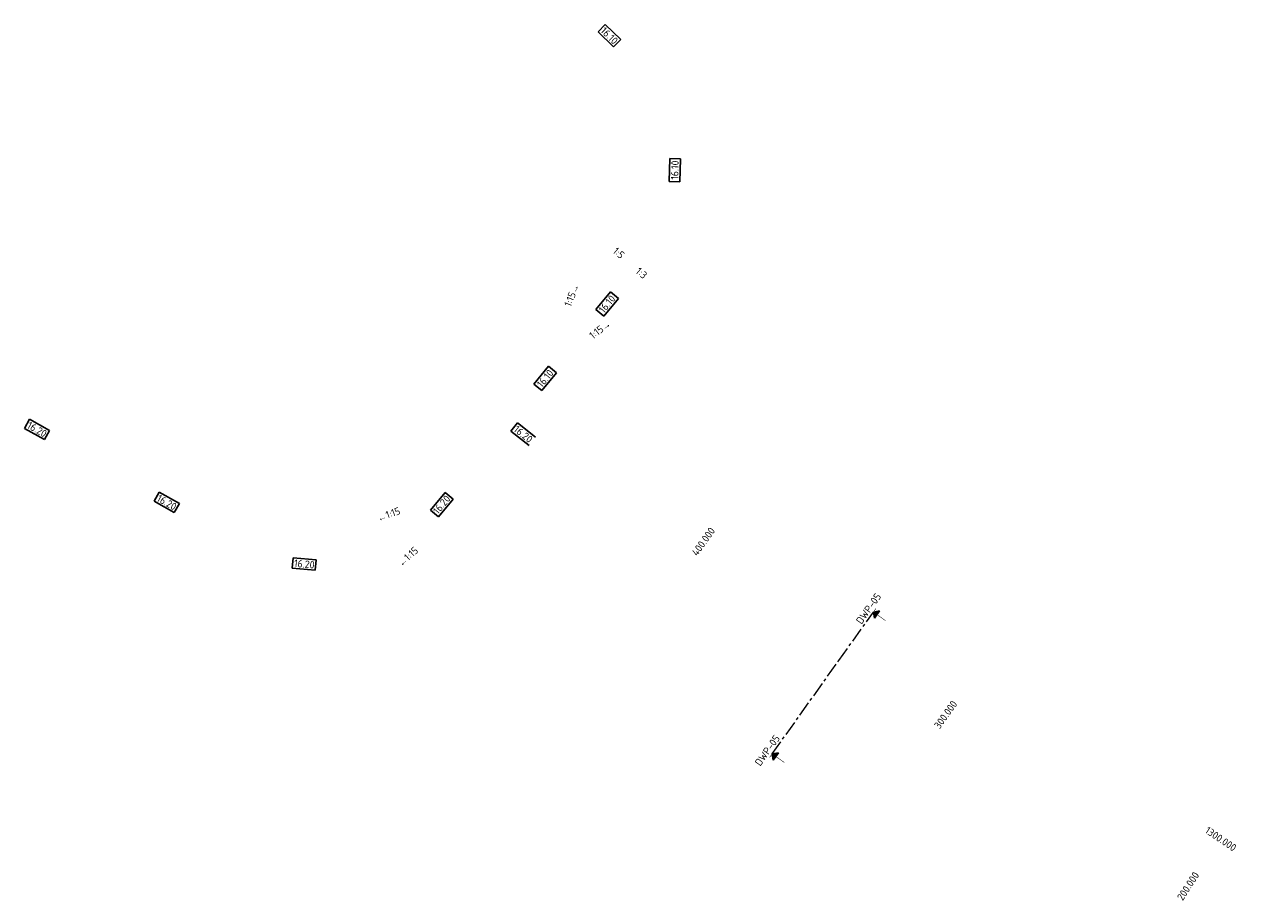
# Model space of a CAD drawing. Header units: metres. Extents: x 202569 to 203401, y 395930 to 396557.
# Tile 3 of 4: x 202991 to 203401, y 395930 to 396224. Entities that reach past the tile are written whole.
import ezdxf
from ezdxf.enums import TextEntityAlignment as Align

# ---------------------------------------------------------------- set-up
doc = ezdxf.new("R2010")
doc.units = ezdxf.units.M
doc.linetypes.add('XX-CENTER', pattern=[8, 5, -1, 1, -1])
doc.layers.add('C3D-ALIGNMENT_LABELING', color=7, linetype='Continuous')
for name, color, linetype, lineweight in [('N-WE-AM-KILOMETRERING-T25', 7, 'Continuous', 25), ('X-XX-AL-T25', 7, 'Continuous', 25), ('X-XX-AL-VERWIJZING_DOORSNEDE-G', 7, 'XX-CENTER', 18)]:
    doc.layers.add(name, color=color, linetype=linetype, lineweight=lineweight)
doc.styles.add('NLCS-ISO', font='NLCS-ISO.ttf')
doc.styles.get("Standard").update_dxf_attribs({"font": 'arial.ttf'})

# ---------------------------------------------------------------- blocks, each defined once
blk = doc.blocks.new('pijldrsn')
blk.add_hatch(color=256).paths.add_polyline_path([(-3, -3), (0, 0), (3, -3)])
for p, q in [((-3, -3), (0, 0)), ((0, 0), (3, -3)), ((0, 0), (0, -3)), ((0, 0), (0, 0)), ((0, 0), (0, 0)), ((0, 0), (0, 0)), ((3, -3), (-3, -3))]:
    blk.add_line(p, q)
at = {"const_width": 0.35}
for points in [[(-3, 0), (3, 0)], [(0, 0), (0, -10)]]:
    blk.add_lwpolyline(points, dxfattribs=at)
at = {"flags": 11}
for tag, p in [('TEXTAT', (0, -65)), ('TEXTHG', (0.02, -71.78))]:
    blk.add_attdef(tag, text='', height=5, dxfattribs=at).set_placement(p, align=Align.TOP_CENTER)

msp = doc.modelspace()

# ---------------------------------------------------------------- linework, layer by layer
at = {"layer": 'X-XX-AL-VERWIJZING_DOORSNEDE-G'}
msp.add_lwpolyline([(203242.24, 395978.88), (203264.62, 396010.23), (203276.24, 396026.51)], dxfattribs=at)

# ---------------------------------------------------------------- block references
at = {"layer": 'X-XX-AL-T25', "xscale": 0.4999999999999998, "yscale": 0.4999999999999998, "zscale": 0.4999999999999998}
for p, rotation in [((203276.24, 396026.51), 54.48247508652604), ((203242.24, 395978.88), 54.48247508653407)]:
    msp.add_blockref('pijldrsn', p, dxfattribs=dict(at, rotation=rotation))

# ---------------------------------------------------------------- texts
at = {"char_height": 2.5, "attachment_point": 1, "style": 'NLCS-ISO', "bg_fill": 3, "box_fill_scale": 1, "bg_fill_color": 256, "bg_fill_transparency": 0}
for s, width, heights, insert, rotation in [('1:15{\\fSegoe UI|b0|i0|c134|p34;\\H0.875x;→} ', 8.4143, [2.72], (203172.28, 396129.76, 31.98), 68.3114), ('{\\fSegoe UI|b0|i0|c134|p34;\\H0.875x;←}1:15 ', 7.3532, [2.46], (203109.34, 396059.23), 19.2959), ('{\\fSegoe UI|b0|i0|c134|p34;\\H0.875x;←}1:15 ', 7.3532, [2.46], (203116.11, 396043.43, 1.48), 41.9636)]:
    msp.add_mtext_dynamic_manual_height_columns(s, width=width, gutter_width=2.5, heights=heights, dxfattribs=dict(at, insert=insert, rotation=rotation))
at = {"layer": 'C3D-ALIGNMENT_LABELING', "char_height": 2.5, "attachment_point": 7, "style": 'NLCS-ISO'}
for s, insert, rotation in [('400.000', (203217.05, 396045.11), 54.4825), ('300.000', (203298.45, 395987.01), 54.4825), ('1300.000', (203387.32, 395952.55), 325.8803), ('200.000', (203380.11, 395929.37), 57.101)]:
    msp.add_mtext(s, dxfattribs=dict(at, insert=insert, rotation=rotation))
at = {"layer": 'N-WE-AM-KILOMETRERING-T25', "char_height": 2.5, "attachment_point": 5, "style": 'NLCS-ISO', "bg_fill": 3, "box_fill_scale": 1.2, "bg_fill_color": 256, "bg_fill_true_color": 13158600, "bg_fill_transparency": 0}
for s, insert, width, rotation in [('16.10', (203187.55, 396220.1), 6.3125, 315.4038), ('16.10', (203209.55, 396174.93), 6.8175, 88.3659), ('16.10', (203186.79, 396129.95), 6.8175, 50.4975), ('16.10', (203166, 396104.97), 6.8175, 50.4975), ('16.20', (202995.33, 396087.84), 6.8175, 330.6488), ('16.20', (203158.63, 396086.24), 6.8175, 321.4522), ('16.20', (203038.91, 396063.33), 6.8175, 330.6488), ('16.20', (203131.25, 396062.58), 6.8175, 50.4975), ('16.20', (203085.1, 396042.63), 6.8175, 354.7895)]:
    msp.add_mtext(s, dxfattribs=dict(at, insert=insert, width=width, rotation=rotation))
at = {"layer": 'N-WE-AM-KILOMETRERING-T25', "color": 7, "linetype": 'Continuous', "lineweight": 25, "char_height": 2.5, "width": 2.4244, "attachment_point": 5, "rotation": 319.1889, "style": 'NLCS-ISO', "bg_fill": 3, "box_fill_scale": 1.2, "bg_fill_color": 256, "bg_fill_true_color": 13158600, "bg_fill_transparency": 0}
for s, insert in [('1:5', (203190.71, 396147.12, 15.32)), ('1:3', (203198.33, 396140.35))]:
    msp.add_mtext(s, dxfattribs=dict(at, insert=insert))
at = {"layer": 'X-XX-AL-T25', "char_height": 2.5, "attachment_point": 8, "rotation": 54.4825, "style": 'NLCS-ISO'}
for insert in [(203275.63, 396026.95), (203241.63, 395979.31)]:
    msp.add_mtext('DWP-05', dxfattribs=dict(at, insert=insert))

# ---------------------------------------------------------------- next in the draw order: linework, layer by layer
at = {"layer": 'N-WE-AM-KILOMETRERING-T25'}
for p, q in [((203186.2, 396223.89), (203183.74, 396221.4)), ((203183.74, 396221.4), (203188.91, 396216.3)), ((203191.36, 396218.8), (203186.2, 396223.89)), ((203188.91, 396216.3), (203191.36, 396218.8)), ((203207.91, 396178.85), (203207.69, 396171.11)), ((203211.41, 396178.75), (203207.91, 396178.85)), ((203211.19, 396171.01), (203211.41, 396178.75)), ((203207.69, 396171.11), (203211.19, 396171.01)), ((203187.91, 396134.05), (203182.98, 396128.07)), ((203185.68, 396125.85), (203190.61, 396131.83)), ((203190.61, 396131.83), (203187.91, 396134.05)), ((203182.98, 396128.07), (203185.68, 396125.85)), ((203167.12, 396109.07), (203162.19, 396103.09)), ((203164.89, 396100.87), (203169.82, 396106.84)), ((203169.82, 396106.84), (203167.12, 396109.07)), ((203162.19, 396103.09), (203164.89, 396100.87)), ((202992.81, 396091.26), (202991.09, 396088.21)), ((202999.56, 396087.46), (202992.81, 396091.26)), ((202991.09, 396088.21), (202997.85, 396084.41)), ((202997.85, 396084.41), (202999.56, 396087.46)), ((203156.69, 396090.02), (203154.5, 396087.28)), ((203154.5, 396087.28), (203160.57, 396082.45)), ((203162.75, 396085.19), (203156.69, 396090.02)), ((203036.39, 396066.75), (203034.68, 396063.7)), ((203043.15, 396062.96), (203036.39, 396066.75)), ((203132.37, 396066.69), (203127.44, 396060.71)), ((203135.07, 396064.46), (203132.37, 396066.69)), ((203034.68, 396063.7), (203041.43, 396059.91)), ((203041.43, 396059.91), (203043.15, 396062.96)), ((203130.14, 396058.48), (203135.07, 396064.46)), ((203127.44, 396060.71), (203130.14, 396058.48)), ((203081.4, 396044.72), (203081.08, 396041.23)), ((203081.08, 396041.23), (203088.8, 396040.53)), ((203089.11, 396044.02), (203081.4, 396044.72)), ((203088.8, 396040.53), (203089.11, 396044.02))]:
    msp.add_line(p, q, dxfattribs=at)

# ---------------------------------------------------------------- next in the draw order: texts
at = {"insert": (203180.5, 396120.01, 31.98), "char_height": 2.5, "attachment_point": 1, "rotation": 37.5763, "style": 'NLCS-ISO', "bg_fill": 3, "box_fill_scale": 1, "bg_fill_color": 256, "bg_fill_transparency": 0}
msp.add_mtext_dynamic_manual_height_columns('1:15{\\fSegoe UI|b0|i0|c134|p34;\\H0.875x;→} ', width=8.4143, gutter_width=2.5, heights=[2.72], dxfattribs=at)

doc.saveas('drawing.dxf')
